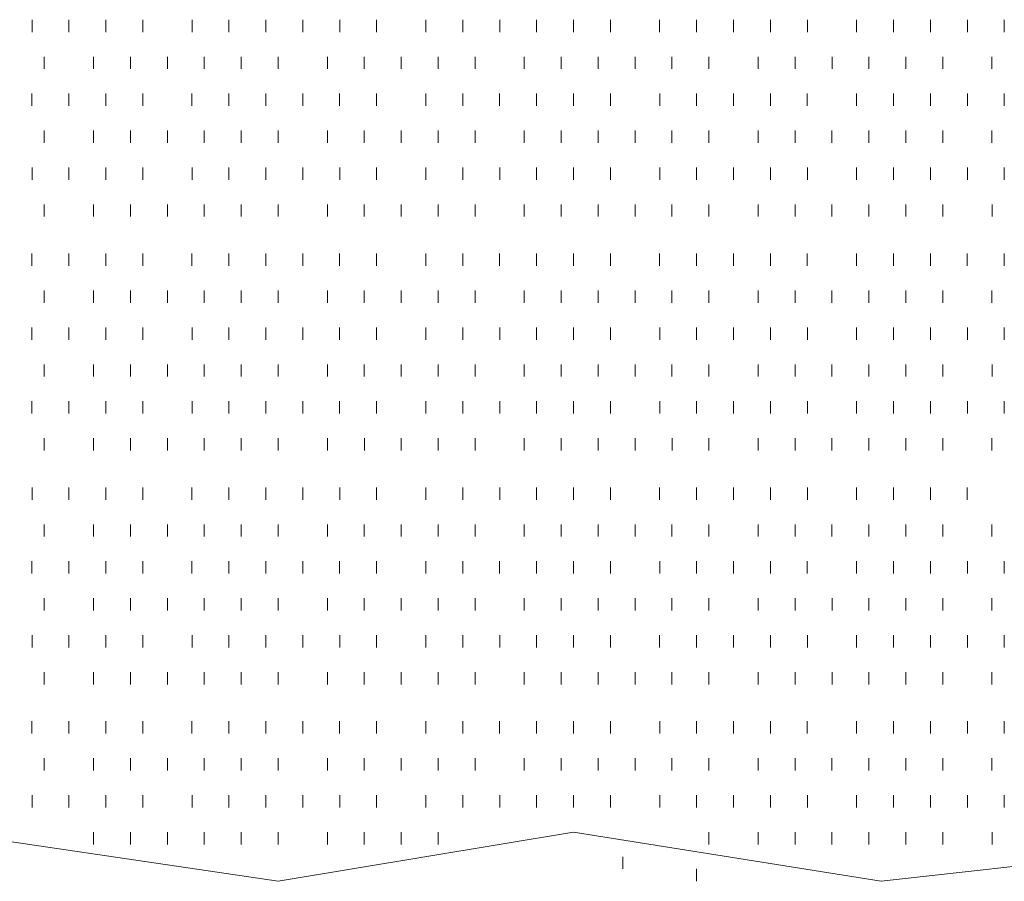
# Model space of a CAD drawing. Extents: x 309 to 1068, y 854 to 1368.
# Tile 9 of 82: x 428.04 to 433.53, y 960.24 to 965.04. Entities that reach past the tile are written whole.
import ezdxf

# ---------------------------------------------------------------- set-up
doc = ezdxf.new("R2010")
doc.units = 0
doc.layers.add('PDF_Geometry', color=7, linetype='CONTINUOUS', true_color=0xffffff)

msp = doc.modelspace()

# ---------------------------------------------------------------- linework, layer by layer
at = {"layer": 'PDF_Geometry', "color": 252, "lineweight": 9}
for points in [[(428.1106, 964.97492), (428.1106, 965.043826)], [(428.316381, 964.97492), (428.316381, 965.043826)], [(428.522164, 964.97492), (428.522164, 965.043826)], [(428.727945, 964.97492), (428.727945, 965.043826)], [(429.002631, 964.97492), (429.002631, 965.043826)], [(429.208412, 964.97492), (429.208412, 965.043826)], [(429.414195, 964.97492), (429.414195, 965.043826)], [(429.620444, 964.97492), (429.620444, 965.043826)], [(429.826225, 964.97492), (429.826225, 965.043826)], [(430.032006, 964.97492), (430.032006, 965.043826)], [(430.306695, 964.97492), (430.306695, 965.043826)], [(430.512476, 964.97492), (430.512476, 965.043826)], [(430.718165, 964.975107), (430.718165, 965.043544)], [(430.923946, 964.975107), (430.923946, 965.043544)], [(431.129728, 964.975107), (431.129728, 965.043544)], [(431.335978, 964.975107), (431.335978, 965.043544)], [(431.610196, 964.975107), (431.610196, 965.043544)], [(431.815978, 964.975107), (431.815978, 965.043544)], [(432.022228, 964.975107), (432.022228, 965.043544)], [(432.228009, 964.975107), (432.228009, 965.043544)], [(432.43379, 964.975107), (432.43379, 965.043544)], [(432.708478, 964.975107), (432.708478, 965.043544)], [(432.914259, 964.975107), (432.914259, 965.043544)], [(433.12004, 964.975107), (433.12004, 965.043544)], [(433.325821, 964.975107), (433.325821, 965.043544)], [(433.531603, 964.975107), (433.531603, 965.043544)], [(428.179036, 964.769185), (428.179036, 964.837622)], [(428.453724, 964.769185), (428.453724, 964.837622)], [(428.659506, 964.769185), (428.659506, 964.837622)], [(428.865286, 964.769185), (428.865286, 964.837622)], [(429.071067, 964.769185), (429.071067, 964.837622)], [(429.277318, 964.769185), (429.277318, 964.837622)], [(429.483099, 964.769185), (429.483099, 964.837622)], [(429.757318, 964.769185), (429.757318, 964.837622)], [(429.963098, 964.769185), (429.963098, 964.837622)], [(430.169349, 964.769185), (430.169349, 964.837622)], [(430.37513, 964.769185), (430.37513, 964.837622)], [(430.580911, 964.769185), (430.580911, 964.837622)], [(430.855598, 964.769185), (430.855598, 964.837622)], [(431.061381, 964.769185), (431.061381, 964.837622)], [(431.267161, 964.769185), (431.267161, 964.837622)], [(431.472942, 964.769185), (431.472942, 964.837622)], [(431.678723, 964.769185), (431.678723, 964.837622)], [(431.884974, 964.769185), (431.884974, 964.837622)], [(432.159193, 964.769185), (432.159193, 964.837622)], [(432.365442, 964.769185), (432.365442, 964.837622)], [(432.571225, 964.769185), (432.571225, 964.837622)], [(432.777006, 964.769185), (432.777006, 964.837622)], [(432.982786, 964.769185), (432.982786, 964.837622)], [(433.188567, 964.769185), (433.188567, 964.837622)], [(433.463256, 964.769185), (433.463256, 964.837622)], [(428.110269, 964.563348), (428.110269, 964.631786)], [(428.31605, 964.563348), (428.31605, 964.631786)], [(428.522301, 964.563348), (428.522301, 964.631786)], [(428.728082, 964.563348), (428.728082, 964.631786)], [(429.002301, 964.563348), (429.002301, 964.631786)], [(429.20855, 964.563348), (429.20855, 964.631786)], [(429.414332, 964.563348), (429.414332, 964.631786)], [(429.620113, 964.563348), (429.620113, 964.631786)], [(429.825895, 964.563348), (429.825895, 964.631786)], [(430.031675, 964.563348), (430.031675, 964.631786)], [(430.306363, 964.563348), (430.306363, 964.631786)], [(430.512144, 964.563348), (430.512144, 964.631786)], [(430.717926, 964.563348), (430.717926, 964.631786)], [(430.924175, 964.563348), (430.924175, 964.631786)], [(431.129957, 964.563348), (431.129957, 964.631786)], [(431.335737, 964.563348), (431.335737, 964.631786)], [(431.610425, 964.563348), (431.610425, 964.631786)], [(431.816206, 964.563348), (431.816206, 964.631786)], [(432.021988, 964.563348), (432.021988, 964.631786)], [(432.227769, 964.563348), (432.227769, 964.631786)], [(432.43355, 964.563348), (432.43355, 964.631786)], [(432.708238, 964.563348), (432.708238, 964.631786)], [(432.914019, 964.563348), (432.914019, 964.631786)], [(433.1198, 964.563348), (433.1198, 964.631786)], [(433.32605, 964.563348), (433.32605, 964.631786)], [(433.531832, 964.563348), (433.531832, 964.631786)], [(428.178755, 964.35744), (428.178755, 964.425878)], [(428.453444, 964.35744), (428.453444, 964.425878)], [(428.659225, 964.35744), (428.659225, 964.425878)], [(428.865474, 964.35744), (428.865474, 964.425878)], [(429.071257, 964.35744), (429.071257, 964.425878)], [(429.277038, 964.35744), (429.277038, 964.425878)], [(429.482818, 964.35744), (429.482818, 964.425878)], [(429.757505, 964.35744), (429.757505, 964.425878)], [(429.963288, 964.35744), (429.963288, 964.425878)], [(430.169069, 964.35744), (430.169069, 964.425878)], [(430.37485, 964.35744), (430.37485, 964.425878)], [(430.581099, 964.35744), (430.581099, 964.425878)], [(430.855319, 964.35744), (430.855319, 964.425878)], [(431.0611, 964.35744), (431.0611, 964.425878)], [(431.267349, 964.35744), (431.267349, 964.425878)], [(431.47313, 964.35744), (431.47313, 964.425878)], [(431.678913, 964.35744), (431.678913, 964.425878)], [(431.884694, 964.35744), (431.884694, 964.425878)], [(432.15938, 964.35744), (432.15938, 964.425878)], [(432.365161, 964.35744), (432.365161, 964.425878)], [(432.570944, 964.35744), (432.570944, 964.425878)], [(432.776725, 964.35744), (432.776725, 964.425878)], [(432.982974, 964.35744), (432.982974, 964.425878)], [(433.188755, 964.35744), (433.188755, 964.425878)], [(433.462975, 964.35744), (433.462975, 964.425878)], [(428.1106, 964.151647), (428.1106, 964.220085)], [(428.316381, 964.151647), (428.316381, 964.220085)], [(428.522163, 964.151647), (428.522163, 964.220085)], [(428.727944, 964.151647), (428.727944, 964.220085)], [(429.002632, 964.151647), (429.002632, 964.220085)], [(429.208413, 964.151647), (429.208413, 964.220085)], [(429.414194, 964.151647), (429.414194, 964.220085)], [(429.619975, 964.151647), (429.619975, 964.220085)], [(429.826225, 964.151647), (429.826225, 964.220085)], [(430.032007, 964.151647), (430.032007, 964.220085)], [(430.306225, 964.151647), (430.306225, 964.220085)], [(430.512475, 964.151647), (430.512475, 964.220085)], [(430.718257, 964.151647), (430.718257, 964.220085)], [(430.924038, 964.151647), (430.924038, 964.220085)], [(431.129819, 964.151647), (431.129819, 964.220085)], [(431.335601, 964.151647), (431.335601, 964.220085)], [(431.610287, 964.151647), (431.610287, 964.220085)], [(431.81607, 964.151647), (431.81607, 964.220085)], [(432.02185, 964.151647), (432.02185, 964.220085)], [(432.2281, 964.151647), (432.2281, 964.220085)], [(432.433881, 964.151647), (432.433881, 964.220085)], [(432.7081, 964.151647), (432.7081, 964.220085)], [(432.914351, 964.151647), (432.914351, 964.220085)], [(433.120132, 964.151647), (433.120132, 964.220085)], [(433.325912, 964.151647), (433.325912, 964.220085)], [(433.531694, 964.151647), (433.531694, 964.220085)], [(428.179135, 963.945866), (428.179135, 964.014303)], [(428.453353, 963.945866), (428.453353, 964.014303)], [(428.659603, 963.945866), (428.659603, 964.014303)], [(428.865385, 963.945866), (428.865385, 964.014303)], [(429.071166, 963.945866), (429.071166, 964.014303)], [(429.276947, 963.945866), (429.276947, 964.014303)], [(429.482728, 963.945866), (429.482728, 964.014303)], [(429.757416, 963.945866), (429.757416, 964.014303)], [(429.963197, 963.945866), (429.963197, 964.014303)], [(430.168978, 963.945866), (430.168978, 964.014303)], [(430.375228, 963.945866), (430.375228, 964.014303)], [(430.58101, 963.945866), (430.58101, 964.014303)], [(430.855228, 963.945866), (430.855228, 964.014303)], [(431.061478, 963.945866), (431.061478, 964.014303)], [(431.26726, 963.945866), (431.26726, 964.014303)], [(431.473041, 963.945866), (431.473041, 964.014303)], [(431.678822, 963.945866), (431.678822, 964.014303)], [(431.884603, 963.945866), (431.884603, 964.014303)], [(432.159291, 963.945866), (432.159291, 964.014303)], [(432.365072, 963.945866), (432.365072, 964.014303)], [(432.570853, 963.945866), (432.570853, 964.014303)], [(432.777103, 963.945866), (432.777103, 964.014303)], [(432.982885, 963.945866), (432.982885, 964.014303)], [(433.188666, 963.945866), (433.188666, 964.014303)], [(433.463353, 963.945866), (433.463353, 964.014303)], [(428.110319, 963.671224), (428.110319, 963.739662)], [(428.316101, 963.671224), (428.316101, 963.739662)], [(428.521882, 963.671224), (428.521882, 963.739662)], [(428.728132, 963.671224), (428.728132, 963.739662)], [(429.002351, 963.671224), (429.002351, 963.739662)], [(429.208132, 963.671224), (429.208132, 963.739662)], [(429.414383, 963.671224), (429.414383, 963.739662)], [(429.620163, 963.671224), (429.620163, 963.739662)], [(429.825944, 963.671224), (429.825944, 963.739662)], [(430.031726, 963.671224), (430.031726, 963.739662)], [(430.306414, 963.671224), (430.306414, 963.739662)], [(430.512195, 963.671224), (430.512195, 963.739662)], [(430.717976, 963.671224), (430.717976, 963.739662)], [(430.924227, 963.671224), (430.924227, 963.739662)], [(431.130008, 963.671224), (431.130008, 963.739662)], [(431.335788, 963.671224), (431.335788, 963.739662)], [(431.610007, 963.671224), (431.610007, 963.739662)], [(431.816258, 963.671224), (431.816258, 963.739662)], [(432.022039, 963.671224), (432.022039, 963.739662)], [(432.22782, 963.671224), (432.22782, 963.739662)], [(432.433601, 963.671224), (432.433601, 963.739662)], [(432.708289, 963.671224), (432.708289, 963.739662)], [(432.91407, 963.671224), (432.91407, 963.739662)], [(433.119851, 963.671224), (433.119851, 963.739662)], [(433.325632, 963.671224), (433.325632, 963.739662)], [(433.531883, 963.671224), (433.531883, 963.739662)], [(428.179131, 963.465443), (428.179131, 963.53388)], [(428.45335, 963.465443), (428.45335, 963.53388)], [(428.6596, 963.465443), (428.6596, 963.53388)], [(428.865381, 963.465443), (428.865381, 963.53388)], [(429.071162, 963.465443), (429.071162, 963.53388)], [(429.276944, 963.465443), (429.276944, 963.53388)], [(429.482725, 963.465443), (429.482725, 963.53388)], [(429.757412, 963.465443), (429.757412, 963.53388)], [(429.963194, 963.465443), (429.963194, 963.53388)], [(430.168975, 963.465443), (430.168975, 963.53388)], [(430.375225, 963.465443), (430.375225, 963.53388)], [(430.581006, 963.465443), (430.581006, 963.53388)], [(430.855225, 963.465443), (430.855225, 963.53388)], [(431.061475, 963.465443), (431.061475, 963.53388)], [(431.267256, 963.465443), (431.267256, 963.53388)], [(431.473037, 963.465443), (431.473037, 963.53388)], [(431.678819, 963.465443), (431.678819, 963.53388)], [(431.8846, 963.465443), (431.8846, 963.53388)], [(432.159287, 963.465443), (432.159287, 963.53388)], [(432.365068, 963.465443), (432.365068, 963.53388)], [(432.570992, 963.465402), (432.570992, 963.53384)], [(432.776773, 963.465402), (432.776773, 963.53384)], [(432.982555, 963.465402), (432.982555, 963.53384)], [(433.188805, 963.465402), (433.188805, 963.53384)], [(433.463023, 963.465402), (433.463023, 963.53384)], [(428.110225, 963.25948), (428.110225, 963.327917)], [(428.316476, 963.25948), (428.316476, 963.327917)], [(428.522257, 963.25948), (428.522257, 963.327917)], [(428.728038, 963.25948), (428.728038, 963.327917)], [(429.002724, 963.25948), (429.002724, 963.327917)], [(429.208507, 963.25948), (429.208507, 963.327917)], [(429.414288, 963.25948), (429.414288, 963.327917)], [(429.620069, 963.25948), (429.620069, 963.327917)], [(429.82585, 963.25948), (429.82585, 963.327917)], [(430.032101, 963.25948), (430.032101, 963.327917)], [(430.306319, 963.25948), (430.306319, 963.327917)], [(430.512568, 963.25948), (430.512568, 963.327917)], [(430.718349, 963.25948), (430.718349, 963.327917)], [(430.924132, 963.25948), (430.924132, 963.327917)], [(431.129913, 963.25948), (431.129913, 963.327917)], [(431.335694, 963.25948), (431.335694, 963.327917)], [(431.61038, 963.25948), (431.61038, 963.327917)], [(431.816163, 963.25948), (431.816163, 963.327917)], [(432.021944, 963.25948), (432.021944, 963.327917)], [(432.228193, 963.25948), (432.228193, 963.327917)], [(432.433974, 963.25948), (432.433974, 963.327917)], [(432.708194, 963.25948), (432.708194, 963.327917)], [(432.913975, 963.25948), (432.913975, 963.327917)], [(433.120225, 963.25948), (433.120225, 963.327917)], [(433.326007, 963.25948), (433.326007, 963.327917)], [(433.531788, 963.25948), (433.531788, 963.327917)], [(428.179086, 963.053699), (428.179086, 963.122136)], [(428.453775, 963.053699), (428.453775, 963.122136)], [(428.659555, 963.053699), (428.659555, 963.122136)], [(428.865336, 963.053699), (428.865336, 963.122136)], [(429.07121, 963.053558), (429.07121, 963.121995)], [(429.276991, 963.053558), (429.276991, 963.121995)], [(429.482773, 963.053558), (429.482773, 963.121995)], [(429.75746, 963.053558), (429.75746, 963.121995)], [(429.963241, 963.053558), (429.963241, 963.121995)], [(430.169023, 963.053558), (430.169023, 963.121995)], [(430.375273, 963.053558), (430.375273, 963.121995)], [(430.581054, 963.053558), (430.581054, 963.121995)], [(430.855273, 963.053558), (430.855273, 963.121995)], [(431.061523, 963.053558), (431.061523, 963.121995)], [(431.267304, 963.053558), (431.267304, 963.121995)], [(431.473085, 963.053558), (431.473085, 963.121995)], [(431.678866, 963.053558), (431.678866, 963.121995)], [(431.884648, 963.053558), (431.884648, 963.121995)], [(432.159335, 963.053558), (432.159335, 963.121995)], [(432.365116, 963.053558), (432.365116, 963.121995)], [(432.570898, 963.053558), (432.570898, 963.121995)], [(432.777148, 963.053558), (432.777148, 963.121995)], [(432.982929, 963.053558), (432.982929, 963.121995)], [(433.18871, 963.053558), (433.18871, 963.121995)], [(433.463398, 963.053558), (433.463398, 963.121995)], [(428.110228, 962.847736), (428.110228, 962.916173)], [(428.316479, 962.847736), (428.316479, 962.916173)], [(428.52226, 962.847736), (428.52226, 962.916173)], [(428.728041, 962.847736), (428.728041, 962.916173)], [(429.002728, 962.847736), (429.002728, 962.916173)], [(429.208511, 962.847736), (429.208511, 962.916173)], [(429.414291, 962.847736), (429.414291, 962.916173)], [(429.620072, 962.847736), (429.620072, 962.916173)], [(429.825853, 962.847736), (429.825853, 962.916173)], [(430.032104, 962.847736), (430.032104, 962.916173)], [(430.306323, 962.847736), (430.306323, 962.916173)], [(430.512572, 962.847736), (430.512572, 962.916173)], [(430.718355, 962.847736), (430.718355, 962.916173)], [(430.924136, 962.847736), (430.924136, 962.916173)], [(431.129916, 962.847736), (431.129916, 962.916173)], [(431.335697, 962.847736), (431.335697, 962.916173)], [(431.610386, 962.847736), (431.610386, 962.916173)], [(431.816167, 962.847736), (431.816167, 962.916173)], [(432.021948, 962.847736), (432.021948, 962.916173)], [(432.228197, 962.847736), (432.228197, 962.916173)], [(432.43398, 962.847736), (432.43398, 962.916173)], [(432.708198, 962.847736), (432.708198, 962.916173)], [(432.914447, 962.847736), (432.914447, 962.916173)], [(433.120228, 962.847736), (433.120228, 962.916173)], [(433.326011, 962.847736), (433.326011, 962.916173)], [(433.531792, 962.847736), (433.531792, 962.916173)], [(428.17899, 962.641799), (428.17899, 962.710237)], [(428.453676, 962.641799), (428.453676, 962.710237)], [(428.659458, 962.641799), (428.659458, 962.710237)], [(428.865239, 962.641799), (428.865239, 962.710237)], [(429.071021, 962.641799), (429.071021, 962.710237)], [(429.27727, 962.641799), (429.27727, 962.710237)], [(429.483052, 962.641799), (429.483052, 962.710237)], [(429.75727, 962.641799), (429.75727, 962.710237)], [(429.96352, 962.641799), (429.96352, 962.710237)], [(430.169301, 962.641799), (430.169301, 962.710237)], [(430.375083, 962.641799), (430.375083, 962.710237)], [(430.580864, 962.641799), (430.580864, 962.710237)], [(430.855552, 962.641799), (430.855552, 962.710237)], [(431.061333, 962.641799), (431.061333, 962.710237)], [(431.267114, 962.641799), (431.267114, 962.710237)], [(431.472895, 962.641799), (431.472895, 962.710237)], [(431.679145, 962.641799), (431.679145, 962.710237)], [(431.884927, 962.641799), (431.884927, 962.710237)], [(432.159145, 962.641799), (432.159145, 962.710237)], [(432.365395, 962.641799), (432.365395, 962.710237)], [(432.571177, 962.641799), (432.571177, 962.710237)], [(432.776958, 962.641799), (432.776958, 962.710237)], [(432.982739, 962.641799), (432.982739, 962.710237)], [(433.188521, 962.641799), (433.188521, 962.710237)], [(433.463207, 962.641799), (433.463207, 962.710237)], [(428.110461, 962.367313), (428.110461, 962.43575)], [(428.316242, 962.367313), (428.316242, 962.43575)], [(428.522022, 962.367313), (428.522022, 962.43575)], [(428.728272, 962.367313), (428.728272, 962.43575)], [(429.002492, 962.367313), (429.002492, 962.43575)], [(429.208273, 962.367313), (429.208273, 962.43575)], [(429.414522, 962.367313), (429.414522, 962.43575)], [(429.620303, 962.367313), (429.620303, 962.43575)], [(429.826085, 962.367313), (429.826085, 962.43575)], [(430.031867, 962.367313), (430.031867, 962.43575)], [(430.306553, 962.367313), (430.306553, 962.43575)], [(430.512334, 962.367313), (430.512334, 962.43575)], [(430.718117, 962.367313), (430.718117, 962.43575)], [(430.923898, 962.367313), (430.923898, 962.43575)], [(431.130147, 962.367313), (431.130147, 962.43575)], [(431.335928, 962.367313), (431.335928, 962.43575)], [(431.610148, 962.367313), (431.610148, 962.43575)], [(431.816397, 962.367313), (431.816397, 962.43575)], [(432.022178, 962.367313), (432.022178, 962.43575)], [(432.227959, 962.367313), (432.227959, 962.43575)], [(432.433742, 962.367313), (432.433742, 962.43575)], [(432.708429, 962.367313), (432.708429, 962.43575)], [(432.91421, 962.367313), (432.91421, 962.43575)], [(433.11999, 962.367313), (433.11999, 962.43575)], [(433.325773, 962.367313), (433.325773, 962.43575)], [(428.179177, 962.161519), (428.179177, 962.229957)], [(428.453397, 962.161519), (428.453397, 962.229957)], [(428.659177, 962.161519), (428.659177, 962.229957)], [(428.865427, 962.161519), (428.865427, 962.229957)], [(429.071209, 962.161519), (429.071209, 962.229957)], [(429.27699, 962.161519), (429.27699, 962.229957)], [(429.482771, 962.161519), (429.482771, 962.229957)], [(429.757459, 962.161519), (429.757459, 962.229957)], [(429.963239, 962.161519), (429.963239, 962.229957)], [(430.169022, 962.161519), (430.169022, 962.229957)], [(430.374802, 962.161519), (430.374802, 962.229957)], [(430.581052, 962.161519), (430.581052, 962.229957)], [(430.855271, 962.161519), (430.855271, 962.229957)], [(431.061052, 962.161519), (431.061052, 962.229957)], [(431.267303, 962.161519), (431.267303, 962.229957)], [(431.473084, 962.161519), (431.473084, 962.229957)], [(431.678864, 962.161519), (431.678864, 962.229957)], [(431.884646, 962.161519), (431.884646, 962.229957)], [(432.159334, 962.161519), (432.159334, 962.229957)], [(432.365115, 962.161519), (432.365115, 962.229957)], [(432.570896, 962.161519), (432.570896, 962.229957)], [(432.776676, 962.161519), (432.776676, 962.229957)], [(432.982928, 962.161519), (432.982928, 962.229957)], [(433.188709, 962.161519), (433.188709, 962.229957)], [(433.462927, 962.161519), (433.462927, 962.229957)], [(428.11032, 961.955738), (428.11032, 962.024176)], [(428.316101, 961.955738), (428.316101, 962.024176)], [(428.522351, 961.955738), (428.522351, 962.024176)], [(428.728133, 961.955738), (428.728133, 962.024176)], [(429.002351, 961.955738), (429.002351, 962.024176)], [(429.208601, 961.955738), (429.208601, 962.024176)], [(429.414383, 961.955738), (429.414383, 962.024176)], [(429.620164, 961.955738), (429.620164, 962.024176)], [(429.825945, 961.955738), (429.825945, 962.024176)], [(430.031726, 961.955738), (430.031726, 962.024176)], [(430.306414, 961.955738), (430.306414, 962.024176)], [(430.512195, 961.955738), (430.512195, 962.024176)], [(430.717976, 961.955738), (430.717976, 962.024176)], [(430.924226, 961.955738), (430.924226, 962.024176)], [(431.130008, 961.955738), (431.130008, 962.024176)], [(431.335789, 961.955738), (431.335789, 962.024176)], [(431.610476, 961.955738), (431.610476, 962.024176)], [(431.816258, 961.955738), (431.816258, 962.024176)], [(432.022039, 961.955738), (432.022039, 962.024176)], [(432.22782, 961.955738), (432.22782, 962.024176)], [(432.433601, 961.955738), (432.433601, 962.024176)], [(432.708289, 961.955738), (432.708289, 962.024176)], [(432.91407, 961.955738), (432.91407, 962.024176)], [(433.119851, 961.955738), (433.119851, 962.024176)], [(433.326101, 961.955738), (433.326101, 962.024176)], [(433.531883, 961.955738), (433.531883, 962.024176)], [(428.179039, 961.749775), (428.179039, 961.818213)], [(428.453728, 961.749775), (428.453728, 961.818213)], [(428.659509, 961.749775), (428.659509, 961.818213)], [(428.86529, 961.749775), (428.86529, 961.818213)], [(429.071071, 961.749775), (429.071071, 961.818213)], [(429.277322, 961.749775), (429.277322, 961.818213)], [(429.483103, 961.749775), (429.483103, 961.818213)], [(429.757321, 961.749775), (429.757321, 961.818213)], [(429.963102, 961.749775), (429.963102, 961.818213)], [(430.169353, 961.749775), (430.169353, 961.818213)], [(430.375134, 961.749775), (430.375134, 961.818213)], [(430.580915, 961.749775), (430.580915, 961.818213)], [(430.855601, 961.749775), (430.855601, 961.818213)], [(431.061384, 961.749775), (431.061384, 961.818213)], [(431.267165, 961.749775), (431.267165, 961.818213)], [(431.472946, 961.749775), (431.472946, 961.818213)], [(431.678727, 961.749775), (431.678727, 961.818213)], [(431.884978, 961.749775), (431.884978, 961.818213)], [(432.159196, 961.749775), (432.159196, 961.818213)], [(432.365446, 961.749775), (432.365446, 961.818213)], [(432.571226, 961.749775), (432.571226, 961.818213)], [(432.777009, 961.749775), (432.777009, 961.818213)], [(432.98279, 961.749775), (432.98279, 961.818213)], [(433.188571, 961.749775), (433.188571, 961.818213)], [(433.463258, 961.749775), (433.463258, 961.818213)], [(428.1106, 961.543994), (428.1106, 961.612432)], [(428.316381, 961.543994), (428.316381, 961.612432)], [(428.522164, 961.543994), (428.522164, 961.612432)], [(428.727945, 961.543994), (428.727945, 961.612432)], [(429.002631, 961.543994), (429.002631, 961.612432)], [(429.208412, 961.543994), (429.208412, 961.612432)], [(429.414195, 961.543994), (429.414195, 961.612432)], [(429.620444, 961.543994), (429.620444, 961.612432)], [(429.826225, 961.543994), (429.826225, 961.612432)], [(430.032006, 961.543994), (430.032006, 961.612432)], [(430.306695, 961.543994), (430.306695, 961.612432)], [(430.512476, 961.543994), (430.512476, 961.612432)], [(430.718165, 961.543853), (430.718165, 961.612291)], [(430.923946, 961.543853), (430.923946, 961.612291)], [(431.129728, 961.543853), (431.129728, 961.612291)], [(431.335978, 961.543853), (431.335978, 961.612291)], [(431.610196, 961.543853), (431.610196, 961.612291)], [(431.815978, 961.543853), (431.815978, 961.612291)], [(432.022228, 961.543853), (432.022228, 961.612291)], [(432.228009, 961.543853), (432.228009, 961.612291)], [(432.43379, 961.543853), (432.43379, 961.612291)], [(432.708478, 961.543853), (432.708478, 961.612291)], [(432.914259, 961.543853), (432.914259, 961.612291)], [(433.12004, 961.543853), (433.12004, 961.612291)], [(433.325821, 961.543853), (433.325821, 961.612291)], [(433.531603, 961.543853), (433.531603, 961.612291)], [(428.179036, 961.337945), (428.179036, 961.406383)], [(428.453724, 961.337945), (428.453724, 961.406383)], [(428.659506, 961.337945), (428.659506, 961.406383)], [(428.865286, 961.337945), (428.865286, 961.406383)], [(429.071067, 961.337945), (429.071067, 961.406383)], [(429.277318, 961.337945), (429.277318, 961.406383)], [(429.483099, 961.337945), (429.483099, 961.406383)], [(429.757318, 961.337945), (429.757318, 961.406383)], [(429.963098, 961.337945), (429.963098, 961.406383)], [(430.169349, 961.337945), (430.169349, 961.406383)], [(430.37513, 961.337945), (430.37513, 961.406383)], [(430.580911, 961.337945), (430.580911, 961.406383)], [(430.855598, 961.337945), (430.855598, 961.406383)], [(431.061381, 961.337945), (431.061381, 961.406383)], [(431.267161, 961.337945), (431.267161, 961.406383)], [(431.472942, 961.337945), (431.472942, 961.406383)], [(431.678723, 961.337945), (431.678723, 961.406383)], [(431.884974, 961.337945), (431.884974, 961.406383)], [(432.159193, 961.337945), (432.159193, 961.406383)], [(432.365442, 961.337945), (432.365442, 961.406383)], [(432.571225, 961.337945), (432.571225, 961.406383)], [(432.777006, 961.337945), (432.777006, 961.406383)], [(432.982786, 961.337945), (432.982786, 961.406383)], [(433.188567, 961.337945), (433.188567, 961.406383)], [(433.463256, 961.337945), (433.463256, 961.406383)], [(428.110269, 961.06343), (428.110269, 961.131868)], [(428.31605, 961.06343), (428.31605, 961.131868)], [(428.522301, 961.06343), (428.522301, 961.131868)], [(428.728082, 961.06343), (428.728082, 961.131868)], [(429.002301, 961.06343), (429.002301, 961.131868)], [(429.20855, 961.06343), (429.20855, 961.131868)], [(429.414332, 961.06343), (429.414332, 961.131868)], [(429.620113, 961.06343), (429.620113, 961.131868)], [(429.825895, 961.06343), (429.825895, 961.131868)], [(430.031675, 961.06343), (430.031675, 961.131868)], [(430.306363, 961.06343), (430.306363, 961.131868)], [(430.512144, 961.06343), (430.512144, 961.131868)], [(430.717926, 961.06343), (430.717926, 961.131868)], [(430.924175, 961.06343), (430.924175, 961.131868)], [(431.129957, 961.06343), (431.129957, 961.131868)], [(431.335737, 961.06343), (431.335737, 961.131868)], [(431.610425, 961.06343), (431.610425, 961.131868)], [(431.816206, 961.06343), (431.816206, 961.131868)], [(432.021988, 961.06343), (432.021988, 961.131868)], [(432.227769, 961.06343), (432.227769, 961.131868)], [(432.43355, 961.06343), (432.43355, 961.131868)], [(432.708238, 961.06343), (432.708238, 961.131868)], [(432.914019, 961.06343), (432.914019, 961.131868)], [(433.1198, 961.06343), (433.1198, 961.131868)], [(433.32605, 961.06343), (433.32605, 961.131868)], [(433.531832, 961.06343), (433.531832, 961.131868)], [(428.178755, 960.857608), (428.178755, 960.926046)], [(428.453444, 960.857608), (428.453444, 960.926046)], [(428.659225, 960.857608), (428.659225, 960.926046)], [(428.865474, 960.857608), (428.865474, 960.926046)], [(429.071257, 960.857608), (429.071257, 960.926046)], [(429.277038, 960.857608), (429.277038, 960.926046)], [(429.482818, 960.857608), (429.482818, 960.926046)], [(429.757505, 960.857608), (429.757505, 960.926046)], [(429.963288, 960.857608), (429.963288, 960.926046)], [(430.169069, 960.857608), (430.169069, 960.926046)], [(430.37485, 960.857608), (430.37485, 960.926046)], [(430.581099, 960.857608), (430.581099, 960.926046)], [(430.855319, 960.857608), (430.855319, 960.926046)], [(431.0611, 960.857608), (431.0611, 960.926046)], [(431.267349, 960.857608), (431.267349, 960.926046)], [(431.47313, 960.857608), (431.47313, 960.926046)], [(431.678913, 960.857608), (431.678913, 960.926046)], [(431.884694, 960.857608), (431.884694, 960.926046)], [(432.15938, 960.857608), (432.15938, 960.926046)], [(432.365161, 960.857608), (432.365161, 960.926046)], [(432.570944, 960.857608), (432.570944, 960.926046)], [(432.776725, 960.857608), (432.776725, 960.926046)], [(432.982974, 960.857608), (432.982974, 960.926046)], [(433.188755, 960.857608), (433.188755, 960.926046)], [(433.462975, 960.857608), (433.462975, 960.926046)], [(428.1106, 960.651686), (428.1106, 960.720124)], [(428.316381, 960.651686), (428.316381, 960.720124)], [(428.522163, 960.651686), (428.522163, 960.720124)], [(428.727944, 960.651686), (428.727944, 960.720124)], [(429.002632, 960.651686), (429.002632, 960.720124)], [(429.208413, 960.651686), (429.208413, 960.720124)], [(429.414194, 960.651686), (429.414194, 960.720124)], [(429.619975, 960.651686), (429.619975, 960.720124)], [(429.826225, 960.651686), (429.826225, 960.720124)], [(430.032007, 960.651686), (430.032007, 960.720124)], [(430.306225, 960.651686), (430.306225, 960.720124)], [(430.512475, 960.651686), (430.512475, 960.720124)], [(430.718257, 960.651686), (430.718257, 960.720124)], [(430.924038, 960.651686), (430.924038, 960.720124)], [(431.129819, 960.651686), (431.129819, 960.720124)], [(431.335601, 960.651686), (431.335601, 960.720124)], [(431.610287, 960.651686), (431.610287, 960.720124)], [(431.81607, 960.651686), (431.81607, 960.720124)], [(432.02185, 960.651686), (432.02185, 960.720124)], [(432.2281, 960.651686), (432.2281, 960.720124)], [(432.433881, 960.651686), (432.433881, 960.720124)], [(432.7081, 960.651686), (432.7081, 960.720124)], [(432.914351, 960.651686), (432.914351, 960.720124)], [(433.120132, 960.651686), (433.120132, 960.720124)], [(433.325912, 960.651686), (433.325912, 960.720124)], [(433.531694, 960.651686), (433.531694, 960.720124)], [(428.453353, 960.445905), (428.453353, 960.514342)], [(428.659603, 960.445905), (428.659603, 960.514342)], [(428.865385, 960.445905), (428.865385, 960.514342)], [(429.071166, 960.445905), (429.071166, 960.514342)], [(429.276947, 960.445905), (429.276947, 960.514342)], [(429.482728, 960.445905), (429.482728, 960.514342)], [(429.757416, 960.445905), (429.757416, 960.514342)], [(429.963197, 960.445905), (429.963197, 960.514342)], [(430.168978, 960.445905), (430.168978, 960.514342)], [(430.375228, 960.445905), (430.375228, 960.514342)], [(431.884603, 960.445905), (431.884603, 960.514342)], [(432.159291, 960.445905), (432.159291, 960.514342)], [(432.365072, 960.445905), (432.365072, 960.514342)], [(432.570853, 960.445905), (432.570853, 960.514342)], [(432.777103, 960.445905), (432.777103, 960.514342)], [(432.982885, 960.445905), (432.982885, 960.514342)], [(433.188666, 960.445905), (433.188666, 960.514342)], [(433.463353, 960.445905), (433.463353, 960.514342)]]:
    msp.add_lwpolyline(points, dxfattribs=at)
at = {"layer": 'PDF_Geometry', "color": 0, "lineweight": 20}
msp.add_lwpolyline([(434.080833, 960.37747), (432.845676, 960.240126), (431.13005, 960.514345), (429.482863, 960.240126), (427.629895, 960.514345), (425.845833, 960.240126), (424.541771, 960.583251), (422.963489, 960.240126), (421.659895, 960.514345)], dxfattribs=at)
at = {"layer": 'PDF_Geometry', "color": 252, "lineweight": 5}
for points in [[(431.404414, 960.308747), (431.404414, 960.377184)], [(431.815976, 960.23984), (431.815976, 960.308747)]]:
    msp.add_lwpolyline(points, dxfattribs=at)

doc.saveas('drawing.dxf')
